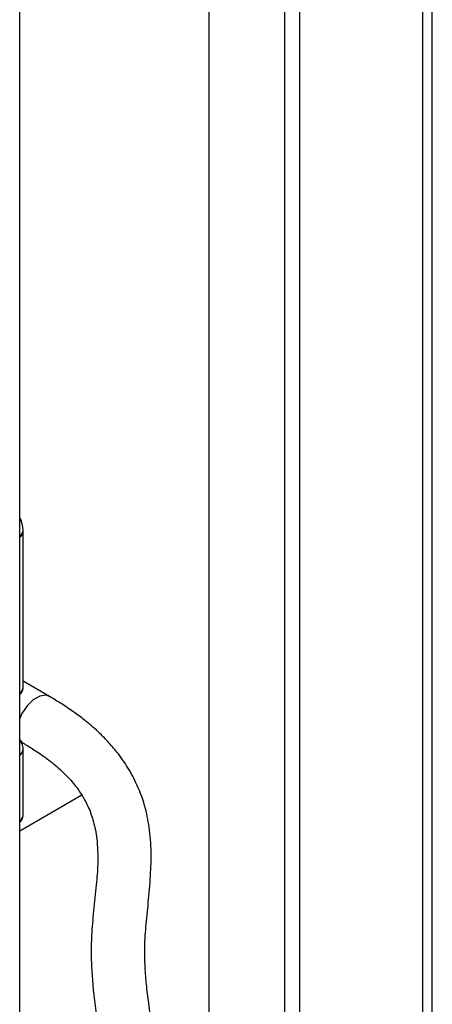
# Model space of a CAD drawing. Header units: inches. Extents: x 0.6 to 33.8, y 0 to 21.7.
# Tile 183 of 204: x 30.955 to 31.437, y 11.251 to 12.402. Entities that reach past the tile are written whole.
import ezdxf

# ---------------------------------------------------------------- set-up
doc = ezdxf.new("R2010")
doc.units = ezdxf.units.IN
doc.header["$MEASUREMENT"] = 0

msp = doc.modelspace()

# ---------------------------------------------------------------- linework, layer by layer
at = {"color": 7, "linetype": 'Continuous'}
for p, q in [((31.4368, 7.3901), (31.4368, 17.801)), ((31.4254, 17.7851), (31.4254, 7.3742)), ((31.2817, 17.7021), (31.2817, 7.2912)), ((31.2647, 7.5754), (31.2647, 17.3738)), ((31.1763, 7.5243), (31.1763, 17.3228)), ((30.955, 9.766), (30.955, 15.3862)), ((30.9567, 11.8165), (30.955, 11.8201)), ((30.959, 11.6223), (30.959, 11.806)), ((30.959, 11.6212), (30.959, 11.805)), ((30.9898, 11.6111), (30.959, 11.6289)), ((30.955, 11.559), (30.9586, 11.557)), ((30.9582, 11.5545), (30.9565, 11.5582)), ((30.959, 11.4732), (30.959, 11.5508)), ((30.959, 11.4722), (30.959, 11.5498)), ((31.0277, 11.4957), (30.955, 11.4537))]:
    msp.add_line(p, q, dxfattribs=at)
at = {"color": 7, "linetype": 'Continuous', "flags": 128}
for points in [[(30.955, 11.8193), (30.9563, 11.8172), (30.9567, 11.8165)], [(30.9898, 11.6111), (30.9857, 11.6125), (30.9785, 11.6115), (30.9708, 11.6073), (30.9636, 11.6003), (30.9576, 11.5913), (30.955, 11.5856)], [(30.955, 11.5603), (30.957, 11.5581), (30.9586, 11.557)]]:
    msp.add_lwpolyline(points, dxfattribs=at)
at = {"color": 7, "linetype": 'Continuous'}
for centre, radius, start, end in [((30.934, 11.806), 0.025, 0, 24.8985), ((30.9482, 11.8065), 0.0108, 308.9408, 356.9609), ((30.9482, 11.8055), 0.0108, 308.9408, 356.9609), ((30.948, 11.6229), 0.011, 309.4183, 356.4834), ((30.948, 11.6219), 0.011, 309.4183, 356.4834), ((30.9493, 11.5508), 0.00968, 306.5241, 23.0434), ((30.9482, 11.5504), 0.0108, 308.9408, 356.9609), ((30.948, 11.4739), 0.011, 309.4183, 356.4834), ((30.948, 11.4729), 0.011, 309.4183, 356.4834)]:
    msp.add_arc(centre, radius, start, end, dxfattribs=at)
for points, knots in [([(31.1231, 11.0745), (31.1228, 11.0906), (31.1222, 11.1205), (31.1183, 11.1611), (31.1139, 11.1956), (31.1095, 11.2253), (31.1058, 11.251), (31.1031, 11.2734), (31.1012, 11.2964), (31.1007, 11.3212), (31.103, 11.3497), (31.1062, 11.3788), (31.1081, 11.4052), (31.1087, 11.4253), (31.1082, 11.4403), (31.1065, 11.4586), (31.1021, 11.4818), (31.0934, 11.5062), (31.0818, 11.528), (31.07, 11.5448), (31.0603, 11.556), (31.0535, 11.5631), (31.0478, 11.5688), (31.0401, 11.5758), (31.0299, 11.5843), (31.0176, 11.5935), (31.0062, 11.6011), (30.9968, 11.607), (30.9922, 11.6097), (30.9898, 11.6111)], [0, 0, 0, 0, 0.086804, 0.161039, 0.224025, 0.276935, 0.320957, 0.357355, 0.387444, 0.429002, 0.468052, 0.51204, 0.559753, 0.588341, 0.6133, 0.639258, 0.683201, 0.735485, 0.776078, 0.816601, 0.84612, 0.856321, 0.869753, 0.89008, 0.912917, 0.941552, 0.97209, 0.985589, 1, 1, 1, 1]), ([(30.9586, 11.5569), (30.9605, 11.5558), (30.9643, 11.5536), (30.9705, 11.5497), (30.9788, 11.5443), (30.9906, 11.5359), (31.0026, 11.5258), (31.0124, 11.5159), (31.0207, 11.5061), (31.0285, 11.495), (31.036, 11.4807), (31.0417, 11.4645), (31.0449, 11.4482), (31.0461, 11.431), (31.0464, 11.4157), (31.0455, 11.4035), (31.044, 11.3857), (31.0413, 11.3616), (31.0388, 11.3335), (31.0383, 11.3083), (31.0393, 11.2861), (31.0413, 11.2632), (31.0445, 11.2378), (31.0485, 11.2109), (31.0527, 11.1821), (31.0565, 11.1514), (31.0598, 11.1153), (31.0603, 11.0888), (31.0606, 11.0745)], [0, 0, 0, 0, 0.013514, 0.026311, 0.045058, 0.074757, 0.117446, 0.146262, 0.167781, 0.205214, 0.24199, 0.281154, 0.324559, 0.350775, 0.378434, 0.40081, 0.42311, 0.4738, 0.520028, 0.556386, 0.593314, 0.628507, 0.673543, 0.73044, 0.782426, 0.843737, 0.915729, 1, 1, 1, 1])]:
    msp.add_open_spline(points, degree=3, knots=knots, dxfattribs=at)

doc.saveas('drawing.dxf')
